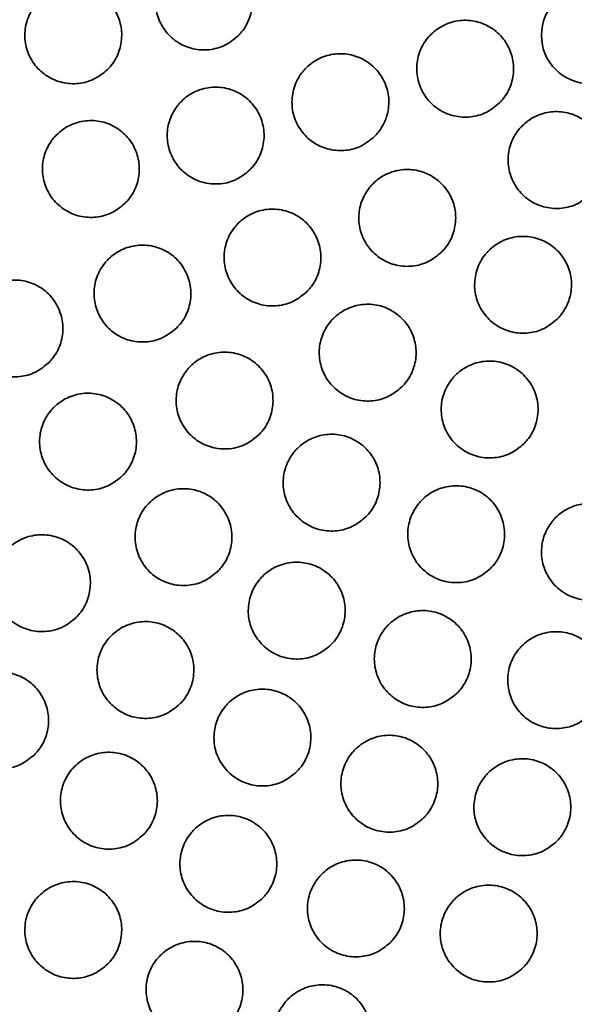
# Model space of a CAD drawing. Header units: millimetres. Extents: x 0 to 840, y -1 to 594.
# Tile 7 of 47: x 214.74 to 217.31, y 299.14 to 303.72. Entities that reach past the tile are written whole.
import ezdxf

# ---------------------------------------------------------------- set-up
doc = ezdxf.new("R2010")
doc.units = ezdxf.units.MM
doc.layers.get('0').update_dxf_attribs({"lineweight": 18})

msp = doc.modelspace()

# ---------------------------------------------------------------- linework, layer by layer
at = {"color": 7, "linetype": 'Continuous', "lineweight": 35}
for radius in [9.5, 9.3106, 7.8, 7.6449, 7.625, 7.545, 0.225]:
    msp.add_circle((217.3855, 303.643), radius, dxfattribs=at)
for radius, start, end in [(9.5, 315, 180), (9.5095, 178.67708, 359.39748), (9.5, 180, 265)]:
    msp.add_arc((217.3855, 303.643), radius, start, end, dxfattribs=at)
for points, knots in [([(215.7514, 303.6408), (215.7318, 303.6247), (215.6925, 303.5924), (215.6174, 303.5722), (215.5408, 303.5764), (215.4697, 303.6062), (215.4125, 303.6577), (215.3755, 303.7252), (215.363, 303.8012), (215.3763, 303.877), (215.4055, 303.9288), (215.4445, 303.9722), (215.493, 304.0066), (215.567, 304.0278), (215.6439, 304.0234), (215.7149, 303.9937), (215.7722, 303.9422), (215.8091, 303.8746), (215.8216, 303.7986), (215.8082, 303.723), (215.7794, 303.6707), (215.7568, 303.6466), (215.7514, 303.6408)], [0, 0, 0, 0, 0.075808, 0.151615, 0.227428, 0.303245, 0.379059, 0.454865, 0.530663, 0.606455, 0.682243, 0.70598, 0.781787, 0.857594, 0.933408, 1.009225, 1.085039, 1.160847, 1.236644, 1.312434, 1.388223, 1.411959, 1.411959, 1.411959, 1.411959]), ([(215.1446, 303.4839), (215.1249, 303.4678), (215.0856, 303.4355), (215.0106, 303.4153), (214.934, 303.4195), (214.8628, 303.4493), (214.8056, 303.5008), (214.7687, 303.5684), (214.7562, 303.6443), (214.7695, 303.7201), (214.7987, 303.772), (214.8377, 303.8153), (214.8862, 303.8498), (214.9602, 303.8709), (215.037, 303.8665), (215.1081, 303.8368), (215.1653, 303.7853), (215.2023, 303.7177), (215.2148, 303.6417), (215.2013, 303.5661), (215.1726, 303.5138), (215.15, 303.4897), (215.1446, 303.4839)], [0, 0, 0, 0, 0.075815, 0.151629, 0.227453, 0.303281, 0.379103, 0.454907, 0.530698, 0.606477, 0.682255, 0.705979, 0.781795, 0.857609, 0.933433, 1.009261, 1.085082, 1.160888, 1.236677, 1.312456, 1.388236, 1.411959, 1.411959, 1.411959, 1.411959]), ([(216.965, 303.3286), (216.9454, 303.3125), (216.9061, 303.2803), (216.831, 303.2601), (216.7544, 303.2642), (216.6833, 303.294), (216.6261, 303.3455), (216.5891, 303.413), (216.5766, 303.489), (216.5899, 303.5648), (216.6191, 303.6167), (216.6581, 303.66), (216.7066, 303.6945), (216.7806, 303.7156), (216.8575, 303.7112), (216.9285, 303.6815), (216.9858, 303.63), (217.0227, 303.5625), (217.0352, 303.4865), (217.0218, 303.4108), (216.993, 303.3586), (216.9704, 303.3344), (216.965, 303.3286)], [0, 0, 0, 0, 0.075804, 0.151608, 0.227413, 0.303217, 0.379019, 0.454822, 0.530624, 0.606424, 0.682227, 0.70598, 0.781784, 0.857588, 0.933392, 1.009196, 1.084999, 1.160802, 1.236604, 1.312404, 1.388206, 1.411959, 1.411959, 1.411959, 1.411959]), ([(216.3855, 303.1734), (216.3658, 303.1572), (216.3265, 303.125), (216.2515, 303.1048), (216.1749, 303.109), (216.1037, 303.1387), (216.0465, 303.1902), (216.0096, 303.2577), (215.9971, 303.3337), (216.0104, 303.4095), (216.0395, 303.4614), (216.0785, 303.5047), (216.1271, 303.5392), (216.201, 303.5604), (216.2779, 303.5559), (216.349, 303.5262), (216.4062, 303.4747), (216.4431, 303.4072), (216.4557, 303.3312), (216.4422, 303.2555), (216.4135, 303.2033), (216.3909, 303.1791), (216.3855, 303.1734)], [0, 0, 0, 0, 0.075808, 0.151616, 0.227426, 0.303233, 0.379038, 0.454838, 0.530636, 0.606433, 0.682231, 0.705981, 0.781788, 0.857596, 0.933405, 1.009214, 1.085018, 1.160818, 1.236615, 1.312411, 1.38821, 1.411959, 1.411959, 1.411959, 1.411959]), ([(215.8059, 303.0181), (215.7863, 303.0019), (215.7469, 302.9697), (215.6719, 302.9495), (215.5953, 302.9537), (215.5242, 302.9834), (215.467, 303.0349), (215.43, 303.1025), (215.4175, 303.1784), (215.4308, 303.2542), (215.46, 303.3061), (215.499, 303.3494), (215.5475, 303.3839), (215.6215, 303.4051), (215.6984, 303.4006), (215.7694, 303.3709), (215.8267, 303.3194), (215.8636, 303.2519), (215.8761, 303.1759), (215.8627, 303.1002), (215.8339, 303.048), (215.8113, 303.0238), (215.8059, 303.0181)], [0, 0, 0, 0, 0.075815, 0.151629, 0.227446, 0.303261, 0.379067, 0.454864, 0.530655, 0.606444, 0.682237, 0.705979, 0.781794, 0.857608, 0.933425, 1.00924, 1.085047, 1.160844, 1.236634, 1.312422, 1.388216, 1.411959, 1.411959, 1.411959, 1.411959]), ([(217.3893, 302.9044), (217.3696, 302.8883), (217.3303, 302.856), (217.2553, 302.8358), (217.1787, 302.84), (217.1076, 302.8697), (217.0504, 302.9212), (217.0134, 302.9887), (217.0009, 303.0647), (217.0142, 303.1405), (217.0434, 303.1924), (217.0823, 303.2357), (217.1309, 303.2702), (217.2049, 303.2914), (217.2817, 303.2869), (217.3528, 303.2573), (217.41, 303.2058), (217.447, 303.1382), (217.4595, 303.0622), (217.4461, 302.9865), (217.4173, 302.9343), (217.3947, 302.9101), (217.3893, 302.9044)], [0, 0, 0, 0, 0.075802, 0.151605, 0.227407, 0.303209, 0.379011, 0.454812, 0.530615, 0.606419, 0.682223, 0.70598, 0.781783, 0.857586, 0.933388, 1.009189, 1.08499, 1.160793, 1.236595, 1.312399, 1.388203, 1.41196, 1.41196, 1.41196, 1.41196]), ([(215.2263, 302.8628), (215.2067, 302.8466), (215.1674, 302.8144), (215.0923, 302.7942), (215.0157, 302.7984), (214.9446, 302.8281), (214.8874, 302.8796), (214.8504, 302.9472), (214.838, 303.0232), (214.8513, 303.099), (214.8804, 303.1508), (214.9194, 303.1941), (214.968, 303.2286), (215.0419, 303.2498), (215.1188, 303.2453), (215.1899, 303.2156), (215.2471, 303.1641), (215.2841, 303.0966), (215.2966, 303.0205), (215.2831, 302.9449), (215.2544, 302.8927), (215.2317, 302.8685), (215.2263, 302.8628)], [0, 0, 0, 0, 0.075824, 0.151648, 0.227476, 0.3033, 0.379109, 0.454902, 0.530683, 0.606461, 0.682247, 0.70598, 0.781804, 0.857628, 0.933456, 1.009279, 1.085088, 1.160882, 1.236663, 1.312441, 1.388227, 1.41196, 1.41196, 1.41196, 1.41196]), ([(216.696, 302.6354), (216.6764, 302.6193), (216.6371, 302.587), (216.562, 302.5668), (216.4855, 302.571), (216.4143, 302.6007), (216.3571, 302.6522), (216.3202, 302.7198), (216.3076, 302.7958), (216.3209, 302.8715), (216.3501, 302.9234), (216.3891, 302.9668), (216.4376, 303.0012), (216.5116, 303.0224), (216.5885, 303.018), (216.6595, 302.9883), (216.7168, 302.9368), (216.7537, 302.8692), (216.7663, 302.7932), (216.7528, 302.7176), (216.7241, 302.6653), (216.7014, 302.6412), (216.696, 302.6354)], [0, 0, 0, 0, 0.075808, 0.151617, 0.227423, 0.303225, 0.379024, 0.45482, 0.530617, 0.606418, 0.682223, 0.705981, 0.781788, 0.857596, 0.933403, 1.009205, 1.085003, 1.160801, 1.236598, 1.312399, 1.388203, 1.41196, 1.41196, 1.41196, 1.41196]), ([(216.0701, 302.4515), (216.0504, 302.4354), (216.0111, 302.4031), (215.9361, 302.3829), (215.8595, 302.3871), (215.7884, 302.4168), (215.7312, 302.4683), (215.6942, 302.5359), (215.6817, 302.6119), (215.695, 302.6876), (215.7242, 302.7395), (215.7632, 302.7828), (215.8117, 302.8173), (215.8857, 302.8385), (215.9626, 302.834), (216.0336, 302.8044), (216.0908, 302.7529), (216.1278, 302.6853), (216.1403, 302.6093), (216.1269, 302.5337), (216.0981, 302.4814), (216.0755, 302.4573), (216.0701, 302.4515)], [0, 0, 0, 0, 0.075816, 0.151633, 0.227447, 0.303253, 0.379049, 0.45484, 0.530629, 0.606423, 0.682225, 0.705979, 0.781796, 0.857612, 0.933426, 1.009232, 1.085029, 1.16082, 1.236609, 1.312402, 1.388205, 1.411959, 1.411959, 1.411959, 1.411959]), ([(215.4661, 302.2839), (215.4465, 302.2678), (215.4071, 302.2355), (215.3321, 302.2153), (215.2555, 302.2195), (215.1843, 302.2493), (215.1271, 302.3008), (215.0902, 302.3684), (215.0777, 302.4443), (215.091, 302.5201), (215.1202, 302.572), (215.1592, 302.6153), (215.2077, 302.6498), (215.2817, 302.6709), (215.3586, 302.6665), (215.4297, 302.6368), (215.4869, 302.5853), (215.5238, 302.5177), (215.5363, 302.4417), (215.5229, 302.3661), (215.4941, 302.3138), (215.4715, 302.2897), (215.4661, 302.2839)], [0, 0, 0, 0, 0.075827, 0.151654, 0.22748, 0.303293, 0.37909, 0.454871, 0.53065, 0.606433, 0.682231, 0.705979, 0.781806, 0.857634, 0.933459, 1.009272, 1.085069, 1.160852, 1.236629, 1.312413, 1.388211, 1.411959, 1.411959, 1.411959, 1.411959]), ([(217.234, 302.3248), (217.2143, 302.3087), (217.175, 302.2764), (217.1, 302.2562), (217.0234, 302.2604), (216.9523, 302.2902), (216.8951, 302.3416), (216.8581, 302.4092), (216.8456, 302.4852), (216.8589, 302.561), (216.8881, 302.6128), (216.9271, 302.6562), (216.9756, 302.6906), (217.0496, 302.7118), (217.1264, 302.7074), (217.1975, 302.6777), (217.2547, 302.6262), (217.2917, 302.5587), (217.3042, 302.4827), (217.2908, 302.407), (217.262, 302.3547), (217.2394, 302.3306), (217.234, 302.3248)], [0, 0, 0, 0, 0.075802, 0.151606, 0.227405, 0.303203, 0.378999, 0.454799, 0.530602, 0.606408, 0.682217, 0.70598, 0.781783, 0.857586, 0.933386, 1.009183, 1.084979, 1.160779, 1.236582, 1.312388, 1.388197, 1.41196, 1.41196, 1.41196, 1.41196]), ([(214.8716, 302.122), (214.8519, 302.1058), (214.8126, 302.0736), (214.7375, 302.0534), (214.6609, 302.0576), (214.5898, 302.0873), (214.5326, 302.1389), (214.4956, 302.2064), (214.4832, 302.2824), (214.4965, 302.3581), (214.5256, 302.41), (214.5646, 302.4533), (214.6132, 302.4878), (214.6872, 302.509), (214.7641, 302.5045), (214.8351, 302.4748), (214.8923, 302.4233), (214.9293, 302.3557), (214.9418, 302.2797), (214.9283, 302.2041), (214.8996, 302.1519), (214.8769, 302.1277), (214.8716, 302.122)], [0, 0, 0, 0, 0.075841, 0.151682, 0.227522, 0.303345, 0.379142, 0.454916, 0.530679, 0.60645, 0.68224, 0.70598, 0.781821, 0.857662, 0.933501, 1.009324, 1.085121, 1.160895, 1.236659, 1.312429, 1.38822, 1.411959, 1.411959, 1.411959, 1.411959]), ([(216.5121, 302.0095), (216.4925, 301.9933), (216.4532, 301.9611), (216.3781, 301.9409), (216.3015, 301.9451), (216.2304, 301.9748), (216.1732, 302.0263), (216.1362, 302.0938), (216.1237, 302.1698), (216.137, 302.2456), (216.1662, 302.2975), (216.2052, 302.3408), (216.2537, 302.3753), (216.3277, 302.3965), (216.4046, 302.392), (216.4756, 302.3623), (216.5329, 302.3108), (216.5698, 302.2433), (216.5824, 302.1673), (216.5689, 302.0916), (216.5402, 302.0394), (216.5175, 302.0152), (216.5121, 302.0095)], [0, 0, 0, 0, 0.075812, 0.151624, 0.22743, 0.303226, 0.379016, 0.454805, 0.530599, 0.606401, 0.682213, 0.70598, 0.781792, 0.857604, 0.93341, 1.009207, 1.084997, 1.160786, 1.236579, 1.312382, 1.388194, 1.41196, 1.41196, 1.41196, 1.41196]), ([(215.8475, 301.7869), (215.8279, 301.7707), (215.7886, 301.7385), (215.7135, 301.7183), (215.6369, 301.7225), (215.5658, 301.7522), (215.5086, 301.8037), (215.4716, 301.8713), (215.4591, 301.9472), (215.4724, 302.023), (215.5016, 302.0749), (215.5406, 302.1182), (215.5891, 302.1527), (215.6631, 302.1739), (215.74, 302.1694), (215.811, 302.1397), (215.8683, 302.0882), (215.9052, 302.0207), (215.9177, 301.9447), (215.9043, 301.869), (215.8755, 301.8168), (215.8529, 301.7926), (215.8475, 301.7869)], [0, 0, 0, 0, 0.075824, 0.151648, 0.227465, 0.303265, 0.37905, 0.454828, 0.530609, 0.606403, 0.682214, 0.705979, 0.781804, 0.857628, 0.933445, 1.009245, 1.08503, 1.160808, 1.236589, 1.312383, 1.388194, 1.411959, 1.411959, 1.411959, 1.411959]), ([(217.0787, 301.7453), (217.059, 301.7291), (217.0197, 301.6969), (216.9447, 301.6767), (216.8681, 301.6809), (216.797, 301.7106), (216.7398, 301.7621), (216.7028, 301.8296), (216.6903, 301.9056), (216.7036, 301.9814), (216.7328, 302.0333), (216.7718, 302.0766), (216.8203, 302.1111), (216.8943, 302.1323), (216.9711, 302.1278), (217.0422, 302.0982), (217.0994, 302.0467), (217.1364, 301.9791), (217.1489, 301.9031), (217.1355, 301.8275), (217.1067, 301.7752), (217.0841, 301.751), (217.0787, 301.7453)], [0, 0, 0, 0, 0.075803, 0.151606, 0.227402, 0.303192, 0.378981, 0.454776, 0.530579, 0.606391, 0.682207, 0.70598, 0.781783, 0.857586, 0.933382, 1.009172, 1.084961, 1.160756, 1.236559, 1.312371, 1.388187, 1.41196, 1.41196, 1.41196, 1.41196]), ([(215.2131, 301.596), (215.1935, 301.5798), (215.1542, 301.5476), (215.0791, 301.5274), (215.0025, 301.5316), (214.9314, 301.5614), (214.8742, 301.6129), (214.8372, 301.6804), (214.8247, 301.7564), (214.838, 301.8321), (214.8672, 301.884), (214.9062, 301.9273), (214.9547, 301.9618), (215.0288, 301.983), (215.1056, 301.9785), (215.1767, 301.9488), (215.2339, 301.8973), (215.2708, 301.8298), (215.2834, 301.7538), (215.2699, 301.6781), (215.2412, 301.6259), (215.2185, 301.6017), (215.2131, 301.596)], [0, 0, 0, 0, 0.075839, 0.151679, 0.22751, 0.303317, 0.379099, 0.454864, 0.53063, 0.606412, 0.682219, 0.70598, 0.781819, 0.857658, 0.933489, 1.009297, 1.085078, 1.160844, 1.23661, 1.312392, 1.388199, 1.411959, 1.411959, 1.411959, 1.411959]), ([(216.3446, 301.4055), (216.3249, 301.3893), (216.2856, 301.3571), (216.2106, 301.3369), (216.134, 301.3411), (216.0628, 301.3708), (216.0056, 301.4223), (215.9687, 301.4898), (215.9562, 301.5658), (215.9695, 301.6416), (215.9986, 301.6935), (216.0376, 301.7368), (216.0862, 301.7713), (216.1602, 301.7925), (216.237, 301.788), (216.3081, 301.7584), (216.3653, 301.7068), (216.4022, 301.6393), (216.4148, 301.5633), (216.4014, 301.4877), (216.3726, 301.4354), (216.35, 301.4112), (216.3446, 301.4055)], [0, 0, 0, 0, 0.075816, 0.151631, 0.227435, 0.303223, 0.379002, 0.454781, 0.530572, 0.60638, 0.682201, 0.705981, 0.781795, 0.857611, 0.933415, 1.009203, 1.084982, 1.160761, 1.236551, 1.312358, 1.388181, 1.411959, 1.411959, 1.411959, 1.411959]), ([(215.6566, 301.1525), (215.637, 301.1364), (215.5976, 301.1041), (215.5226, 301.0839), (215.446, 301.0881), (215.3749, 301.1179), (215.3177, 301.1693), (215.2807, 301.2369), (215.2682, 301.3128), (215.2815, 301.3886), (215.3107, 301.4405), (215.3497, 301.4838), (215.3982, 301.5183), (215.4722, 301.5395), (215.5491, 301.535), (215.6202, 301.5054), (215.6774, 301.4538), (215.7143, 301.3863), (215.7268, 301.3103), (215.7134, 301.2347), (215.6846, 301.1824), (215.662, 301.1583), (215.6566, 301.1525)], [0, 0, 0, 0, 0.075832, 0.151663, 0.22748, 0.303271, 0.379041, 0.454804, 0.530578, 0.606376, 0.682199, 0.70598, 0.781811, 0.857643, 0.93346, 1.009251, 1.085021, 1.160785, 1.236559, 1.312356, 1.388179, 1.41196, 1.41196, 1.41196, 1.41196]), ([(216.9234, 301.1657), (216.9038, 301.1496), (216.8645, 301.1173), (216.7894, 301.0971), (216.7128, 301.1013), (216.6417, 301.131), (216.5845, 301.1825), (216.5475, 301.25), (216.535, 301.326), (216.5483, 301.4018), (216.5775, 301.4537), (216.6165, 301.4971), (216.665, 301.5315), (216.739, 301.5527), (216.8158, 301.5483), (216.8869, 301.5186), (216.9441, 301.4671), (216.9811, 301.3996), (216.9936, 301.3236), (216.9802, 301.2479), (216.9514, 301.1956), (216.9288, 301.1715), (216.9234, 301.1657)], [0, 0, 0, 0, 0.075803, 0.151606, 0.227397, 0.303177, 0.378955, 0.454742, 0.530546, 0.606365, 0.682193, 0.70598, 0.781783, 0.857586, 0.933377, 1.009157, 1.084936, 1.160723, 1.236527, 1.312346, 1.388173, 1.41196, 1.41196, 1.41196, 1.41196]), ([(217.5446, 301.0839), (217.5249, 301.0678), (217.4856, 301.0356), (217.4106, 301.0154), (217.334, 301.0195), (217.2629, 301.0492), (217.2057, 301.1007), (217.1687, 301.1682), (217.1562, 301.2442), (217.1695, 301.32), (217.1986, 301.3719), (217.2376, 301.4153), (217.2862, 301.4497), (217.3601, 301.4709), (217.437, 301.4665), (217.508, 301.4368), (217.5653, 301.3854), (217.6022, 301.3178), (217.6148, 301.2418), (217.6014, 301.1662), (217.5726, 301.1139), (217.55, 301.0897), (217.5446, 301.0839)], [0, 0, 0, 0, 0.07579, 0.151581, 0.227362, 0.30314, 0.378925, 0.454724, 0.53054, 0.606366, 0.682194, 0.70598, 0.78177, 0.857561, 0.933342, 1.009119, 1.084905, 1.160704, 1.23652, 1.312346, 1.388172, 1.411959, 1.411959, 1.411959, 1.411959]), ([(214.999, 300.9384), (214.9793, 300.9222), (214.94, 300.8899), (214.8649, 300.8698), (214.7883, 300.874), (214.7172, 300.9037), (214.66, 300.9552), (214.6231, 301.0228), (214.6106, 301.0987), (214.6239, 301.1745), (214.6531, 301.2264), (214.6921, 301.2697), (214.7406, 301.3042), (214.8146, 301.3254), (214.8915, 301.3209), (214.9626, 301.2912), (215.0198, 301.2397), (215.0567, 301.1721), (215.0692, 301.0962), (215.0558, 301.0205), (215.027, 300.9683), (215.0044, 300.9441), (214.999, 300.9384)], [0, 0, 0, 0, 0.07585, 0.151701, 0.227535, 0.303333, 0.379096, 0.454842, 0.530596, 0.60638, 0.6822, 0.70598, 0.78183, 0.857681, 0.933515, 1.009312, 1.085075, 1.160822, 1.236575, 1.312359, 1.38818, 1.411959, 1.411959, 1.411959, 1.411959]), ([(216.1826, 300.8109), (216.1629, 300.7948), (216.1236, 300.7625), (216.0486, 300.7423), (215.972, 300.7465), (215.9009, 300.7763), (215.8437, 300.8277), (215.8067, 300.8953), (215.7942, 300.9712), (215.8075, 301.047), (215.8367, 301.0989), (215.8757, 301.1423), (215.9242, 301.1767), (215.9982, 301.1979), (216.0751, 301.1935), (216.1461, 301.1638), (216.2033, 301.1123), (216.2403, 301.0448), (216.2528, 300.9688), (216.2394, 300.8931), (216.2106, 300.8409), (216.188, 300.8167), (216.1826, 300.8109)], [0, 0, 0, 0, 0.075819, 0.151638, 0.227439, 0.303216, 0.378979, 0.454747, 0.530535, 0.606349, 0.682183, 0.70598, 0.781798, 0.857618, 0.933418, 1.009195, 1.084959, 1.160728, 1.236515, 1.312328, 1.388164, 1.41196, 1.41196, 1.41196, 1.41196]), ([(216.7681, 300.5862), (216.7485, 300.57), (216.7092, 300.5378), (216.6341, 300.5176), (216.5575, 300.5218), (216.4864, 300.5515), (216.4292, 300.6029), (216.3922, 300.6705), (216.3797, 300.7464), (216.393, 300.8222), (216.4222, 300.8741), (216.4612, 300.9175), (216.5097, 300.952), (216.5837, 300.9732), (216.6606, 300.9687), (216.7316, 300.9391), (216.7888, 300.8876), (216.8258, 300.8201), (216.8383, 300.7441), (216.8249, 300.6684), (216.7962, 300.6161), (216.7735, 300.5919), (216.7681, 300.5862)], [0, 0, 0, 0, 0.075803, 0.151607, 0.227392, 0.303159, 0.378923, 0.454702, 0.530505, 0.606334, 0.682175, 0.70598, 0.781783, 0.857587, 0.933372, 1.009139, 1.084903, 1.160683, 1.236486, 1.312315, 1.388155, 1.41196, 1.41196, 1.41196, 1.41196]), ([(215.4797, 300.535), (215.46, 300.5189), (215.4207, 300.4866), (215.3457, 300.4664), (215.2691, 300.4706), (215.1979, 300.5004), (215.1408, 300.5518), (215.1038, 300.6194), (215.0913, 300.6953), (215.1046, 300.7711), (215.1338, 300.823), (215.1728, 300.8663), (215.2213, 300.9008), (215.2953, 300.922), (215.3722, 300.9175), (215.4432, 300.8878), (215.5004, 300.8363), (215.5374, 300.7688), (215.5499, 300.6929), (215.5365, 300.6172), (215.5077, 300.5649), (215.4851, 300.5408), (215.4797, 300.535)], [0, 0, 0, 0, 0.075839, 0.151678, 0.227493, 0.303272, 0.379024, 0.454771, 0.530537, 0.606341, 0.682179, 0.70598, 0.781818, 0.857658, 0.933473, 1.009251, 1.085002, 1.16075, 1.236518, 1.31232, 1.388159, 1.41196, 1.41196, 1.41196, 1.41196]), ([(217.3876, 300.488), (217.3679, 300.4719), (217.3286, 300.4397), (217.2536, 300.4195), (217.177, 300.4236), (217.1059, 300.4533), (217.0487, 300.5048), (217.0117, 300.5723), (216.9992, 300.6483), (217.0124, 300.7241), (217.0416, 300.776), (217.0806, 300.8194), (217.1291, 300.8539), (217.2031, 300.875), (217.28, 300.8706), (217.351, 300.841), (217.4082, 300.7895), (217.4452, 300.722), (217.4578, 300.646), (217.4444, 300.5703), (217.4156, 300.518), (217.393, 300.4938), (217.3876, 300.488)], [0, 0, 0, 0, 0.075787, 0.151575, 0.227347, 0.30311, 0.378882, 0.454675, 0.530496, 0.606334, 0.682175, 0.705979, 0.781766, 0.857555, 0.933327, 1.00909, 1.084862, 1.160655, 1.236475, 1.312313, 1.388155, 1.41196, 1.41196, 1.41196, 1.41196]), ([(214.805, 300.3005), (214.7853, 300.2843), (214.746, 300.252), (214.6709, 300.2319), (214.5943, 300.2361), (214.5232, 300.2658), (214.466, 300.3173), (214.4291, 300.3849), (214.4166, 300.4608), (214.4299, 300.5366), (214.459, 300.5884), (214.498, 300.6318), (214.5466, 300.6663), (214.6206, 300.6875), (214.6975, 300.683), (214.7686, 300.6533), (214.8257, 300.6018), (214.8627, 300.5343), (214.8752, 300.4583), (214.8618, 300.3827), (214.833, 300.3304), (214.8104, 300.3062), (214.805, 300.3005)], [0, 0, 0, 0, 0.075862, 0.151724, 0.227559, 0.303343, 0.379084, 0.454809, 0.530554, 0.606342, 0.682179, 0.70598, 0.781842, 0.857704, 0.933539, 1.009323, 1.085064, 1.160789, 1.236534, 1.31232, 1.388159, 1.41196, 1.41196, 1.41196, 1.41196]), ([(216.0231, 300.2212), (216.0035, 300.2051), (215.9642, 300.1728), (215.8891, 300.1526), (215.8125, 300.1568), (215.7414, 300.1866), (215.6842, 300.238), (215.6473, 300.3055), (215.6348, 300.3815), (215.648, 300.4573), (215.6772, 300.5092), (215.7162, 300.5526), (215.7647, 300.587), (215.8387, 300.6082), (215.9156, 300.6038), (215.9867, 300.5741), (216.0439, 300.5226), (216.0808, 300.4551), (216.0934, 300.3791), (216.08, 300.3035), (216.0512, 300.2512), (216.0286, 300.227), (216.0231, 300.2212)], [0, 0, 0, 0, 0.075822, 0.151644, 0.22744, 0.303203, 0.378949, 0.454703, 0.530488, 0.60631, 0.682162, 0.70598, 0.781801, 0.857624, 0.93342, 1.009182, 1.084929, 1.160683, 1.236468, 1.31229, 1.388142, 1.411959, 1.411959, 1.411959, 1.411959]), ([(216.6128, 300.0066), (216.5932, 299.9905), (216.5539, 299.9582), (216.4788, 299.938), (216.4023, 299.9422), (216.3311, 299.9719), (216.2739, 300.0234), (216.237, 300.0909), (216.2244, 300.1668), (216.2377, 300.2426), (216.2669, 300.2946), (216.3059, 300.3379), (216.3544, 300.3724), (216.4284, 300.3936), (216.5053, 300.3891), (216.5763, 300.3595), (216.6335, 300.308), (216.6705, 300.2405), (216.6831, 300.1645), (216.6697, 300.0889), (216.6409, 300.0366), (216.6182, 300.0124), (216.6128, 300.0066)], [0, 0, 0, 0, 0.075803, 0.151608, 0.227385, 0.303136, 0.378883, 0.454651, 0.530455, 0.606295, 0.682153, 0.705981, 0.781783, 0.857587, 0.933364, 1.009115, 1.084863, 1.160632, 1.236435, 1.312275, 1.388134, 1.41196, 1.41196, 1.41196, 1.41196]), ([(215.31, 299.9277), (215.2904, 299.9116), (215.2511, 299.8793), (215.176, 299.8591), (215.0994, 299.8633), (215.0283, 299.8931), (214.9711, 299.9445), (214.9342, 300.012), (214.9216, 300.088), (214.9349, 300.1638), (214.9641, 300.2157), (215.0031, 300.259), (215.0516, 300.2935), (215.1257, 300.3147), (215.2026, 300.3102), (215.2736, 300.2805), (215.3308, 300.229), (215.3677, 300.1616), (215.3803, 300.0856), (215.3669, 300.0099), (215.3381, 299.9576), (215.3154, 299.9335), (215.31, 299.9277)], [0, 0, 0, 0, 0.075845, 0.151692, 0.227505, 0.303267, 0.378997, 0.454727, 0.530487, 0.606298, 0.682155, 0.70598, 0.781826, 0.857672, 0.933485, 1.009247, 1.084977, 1.160707, 1.236469, 1.312278, 1.388136, 1.411961, 1.411961, 1.411961, 1.411961]), ([(217.2308, 299.8976), (217.2112, 299.8815), (217.1719, 299.8493), (217.0968, 299.8291), (217.0203, 299.8332), (216.9492, 299.8629), (216.892, 299.9144), (216.855, 299.9819), (216.8424, 300.0578), (216.8557, 300.1337), (216.8848, 300.1856), (216.9239, 300.229), (216.9724, 300.2634), (217.0464, 300.2846), (217.1232, 300.2802), (217.1942, 300.2506), (217.2515, 300.1991), (217.2884, 300.1316), (217.301, 300.0556), (217.2876, 299.9799), (217.2589, 299.9276), (217.2362, 299.9034), (217.2308, 299.8976)], [0, 0, 0, 0, 0.075784, 0.151569, 0.22733, 0.303076, 0.378832, 0.454618, 0.530442, 0.606295, 0.682152, 0.705981, 0.781765, 0.85755, 0.933311, 1.009057, 1.084812, 1.160599, 1.236422, 1.312275, 1.388133, 1.411961, 1.411961, 1.411961, 1.411961]), ([(215.865, 299.6344), (215.8454, 299.6182), (215.8061, 299.586), (215.731, 299.5658), (215.6544, 299.57), (215.5833, 299.5997), (215.5261, 299.6512), (215.4892, 299.7187), (215.4766, 299.7946), (215.4899, 299.8704), (215.5191, 299.9223), (215.5581, 299.9657), (215.6066, 300.0002), (215.6806, 300.0214), (215.7575, 300.0169), (215.8285, 299.9873), (215.8857, 299.9358), (215.9227, 299.8683), (215.9353, 299.7923), (215.9219, 299.7166), (215.8931, 299.6643), (215.8704, 299.6402), (215.865, 299.6344)], [0, 0, 0, 0, 0.075825, 0.151652, 0.227441, 0.303186, 0.378912, 0.454651, 0.530433, 0.606265, 0.682137, 0.705979, 0.781805, 0.857631, 0.933421, 1.009166, 1.084891, 1.160631, 1.236413, 1.312246, 1.388117, 1.41196, 1.41196, 1.41196, 1.41196]), ([(216.4575, 299.427), (216.4379, 299.4109), (216.3986, 299.3787), (216.3235, 299.3585), (216.247, 299.3627), (216.1759, 299.3924), (216.1187, 299.4438), (216.0817, 299.5113), (216.0691, 299.5872), (216.0824, 299.6631), (216.1116, 299.715), (216.1506, 299.7584), (216.1991, 299.7929), (216.2731, 299.814), (216.35, 299.8096), (216.421, 299.78), (216.4782, 299.7285), (216.5152, 299.661), (216.5278, 299.585), (216.5144, 299.5093), (216.4856, 299.457), (216.463, 299.4328), (216.4575, 299.427)], [0, 0, 0, 0, 0.075803, 0.151607, 0.227375, 0.303107, 0.378835, 0.454591, 0.530396, 0.606247, 0.682127, 0.70598, 0.781783, 0.857587, 0.933355, 1.009087, 1.084815, 1.160571, 1.236375, 1.312227, 1.388107, 1.41196, 1.41196, 1.41196, 1.41196]), ([(215.1446, 299.327), (215.1249, 299.3109), (215.0856, 299.2786), (215.0105, 299.2584), (214.9339, 299.2626), (214.8628, 299.2924), (214.8056, 299.3438), (214.7687, 299.4113), (214.7562, 299.4873), (214.7694, 299.563), (214.7986, 299.615), (214.8376, 299.6583), (214.8862, 299.6928), (214.9602, 299.714), (215.0371, 299.7095), (215.1081, 299.6799), (215.1653, 299.6284), (215.2022, 299.5609), (215.2148, 299.4849), (215.2014, 299.4093), (215.1726, 299.357), (215.15, 299.3328), (215.1446, 299.327)], [0, 0, 0, 0, 0.075852, 0.151706, 0.227514, 0.303258, 0.378963, 0.454673, 0.530427, 0.606247, 0.682126, 0.705979, 0.781832, 0.857685, 0.933494, 1.009237, 1.084943, 1.160652, 1.236407, 1.312228, 1.388107, 1.41196, 1.41196, 1.41196, 1.41196]), ([(217.0743, 299.3103), (217.0547, 299.2942), (217.0154, 299.262), (216.9404, 299.2418), (216.8638, 299.2459), (216.7927, 299.2756), (216.7355, 299.327), (216.6985, 299.3945), (216.6859, 299.4705), (216.6992, 299.5463), (216.7283, 299.5983), (216.7674, 299.6417), (216.8159, 299.6761), (216.8899, 299.6973), (216.9667, 299.6929), (217.0377, 299.6633), (217.095, 299.6118), (217.1319, 299.5444), (217.1446, 299.4684), (217.1312, 299.3927), (217.1024, 299.3403), (217.0797, 299.3161), (217.0743, 299.3103)], [0, 0, 0, 0, 0.075782, 0.151564, 0.227313, 0.303039, 0.378776, 0.454552, 0.530378, 0.606248, 0.682127, 0.705981, 0.781762, 0.857545, 0.933294, 1.009019, 1.084757, 1.160533, 1.236359, 1.312227, 1.388108, 1.411961, 1.411961, 1.411961, 1.411961]), ([(215.7077, 299.0493), (215.688, 299.0332), (215.6487, 299.0009), (215.5737, 298.9807), (215.4971, 298.9849), (215.426, 299.0147), (215.3688, 299.0661), (215.3318, 299.1336), (215.3193, 299.2095), (215.3325, 299.2853), (215.3617, 299.3373), (215.4007, 299.3806), (215.4493, 299.4151), (215.5233, 299.4363), (215.6002, 299.4319), (215.6712, 299.4022), (215.7284, 299.3507), (215.7653, 299.2833), (215.7779, 299.2073), (215.7645, 299.1316), (215.7358, 299.0793), (215.7131, 299.0551), (215.7077, 299.0493)], [0, 0, 0, 0, 0.075829, 0.151659, 0.227441, 0.303165, 0.378868, 0.45459, 0.530369, 0.606214, 0.682108, 0.70598, 0.781809, 0.857639, 0.933421, 1.009146, 1.084847, 1.16057, 1.236349, 1.312194, 1.388088, 1.41196, 1.41196, 1.41196, 1.41196]), ([(216.3022, 298.8475), (216.2826, 298.8314), (216.2433, 298.7991), (216.1683, 298.7789), (216.0917, 298.7831), (216.0206, 298.8128), (215.9634, 298.8642), (215.9264, 298.9317), (215.9138, 299.0076), (215.9271, 299.0835), (215.9562, 299.1354), (215.9953, 299.1788), (216.0438, 299.2133), (216.1178, 299.2345), (216.1947, 299.23), (216.2657, 299.2004), (216.3229, 299.149), (216.3599, 299.0815), (216.3725, 299.0055), (216.3591, 298.9298), (216.3303, 298.8775), (216.3077, 298.8533), (216.3022, 298.8475)], [0, 0, 0, 0, 0.075803, 0.151608, 0.227365, 0.303076, 0.37878, 0.454522, 0.530328, 0.606195, 0.682098, 0.70598, 0.781783, 0.857588, 0.933345, 1.009056, 1.084761, 1.160501, 1.236308, 1.312175, 1.388077, 1.41196, 1.41196, 1.41196, 1.41196])]:
    msp.add_open_spline(points, degree=3, knots=knots, dxfattribs=at)
at = {"color": 8, "linetype": 'Continuous', "lineweight": 35}
for points, knots in [([(226.884, 301.4743), (226.884, 301.47), (226.8841, 301.3986), (226.884, 301.2692), (226.8838, 301.0926), (226.8831, 300.949), (226.8821, 300.8298), (226.8808, 300.7295), (226.8788, 300.6353), (226.8761, 300.5455), (226.8723, 300.4573), (226.867, 300.367), (226.8598, 300.2748), (226.8474, 300.1528), (226.8261, 300.002), (226.7941, 299.8371), (226.7506, 299.661), (226.6894, 299.4548), (226.6139, 299.2481), (226.5422, 299.079), (226.4907, 298.9658), (226.4416, 298.864), (226.3855, 298.7537), (226.3214, 298.635), (226.2488, 298.508), (226.1465, 298.3388), (226.0132, 298.1354), (225.848, 297.906), (225.6805, 297.6914), (225.5133, 297.4917), (225.3484, 297.3069), (225.1881, 297.137), (225.0002, 296.9478), (224.7791, 296.739), (224.5186, 296.5103), (224.2542, 296.2939), (223.9877, 296.0898), (223.7207, 295.898), (223.4319, 295.7033), (223.1187, 295.5066), (222.7783, 295.309), (222.4348, 295.1246), (222.0893, 294.9535), (221.7431, 294.7956), (221.3501, 294.6314), (220.9077, 294.466), (220.4135, 294.3056), (219.9195, 294.1689), (219.4279, 294.056), (218.9201, 293.9633), (218.3984, 293.8938), (217.8663, 293.8507), (217.3393, 293.8372), (216.8068, 293.8568), (216.1699, 293.9145), (215.4278, 294.0324), (214.5883, 294.2289), (214.049, 294.4096), (213.7727, 294.5021)], [0, 0, 0, 0, 0.010598, 0.176382, 0.317575, 0.446603, 0.537052, 0.627482, 0.718862, 0.807004, 0.903613, 1.009257, 1.124369, 1.249287, 1.494787, 1.773478, 1.993609, 2.3169, 2.743352, 2.971044, 3.118509, 3.27907, 3.452729, 3.639483, 3.839333, 4.05228, 4.436682, 4.798918, 5.138988, 5.456895, 5.752641, 6.026229, 6.277663, 6.672852, 7.053649, 7.420085, 7.772197, 8.110023, 8.433608, 8.825245, 9.205765, 9.575292, 9.93396, 10.281916, 10.619321, 11.084113, 11.535117, 11.972922, 12.398169, 12.811559, 13.264999, 13.704182, 14.128156, 14.561376, 15.015121, 15.706802, 16.431829, 17.193575, 17.193575, 17.193575, 17.193575]), ([(214.2066, 294.4299), (214.4718, 294.3502), (215.0027, 294.1904), (215.84, 294.0107), (216.698, 293.8891), (217.5703, 293.8527), (218.4369, 293.934), (219.2855, 294.0788), (220.1053, 294.2836), (220.8896, 294.5297), (221.6341, 294.8164), (222.3383, 295.1392), (222.9993, 295.4942), (223.613, 295.8756), (224.1773, 296.2778), (224.6903, 296.6969), (225.2286, 297.1997), (225.7569, 297.7908), (226.1731, 298.3806), (226.4546, 298.889), (226.6407, 299.3101), (226.7764, 299.7328), (226.8429, 300.0833), (226.8702, 300.3943), (226.8801, 300.6439), (226.8834, 300.9515), (226.884, 301.184), (226.884, 301.3052), (226.884, 301.3159)], [0, 0, 0, 0, 0.708492, 1.418417, 2.128404, 2.837862, 3.545521, 4.254431, 4.962965, 5.665975, 6.367626, 7.074394, 7.78573, 8.497551, 9.209159, 9.921606, 10.632244, 11.696629, 12.765025, 13.43094, 14.097464, 14.766198, 15.434849, 15.703479, 15.972299, 16.241712, 16.512278, 16.538468, 16.538468, 16.538468, 16.538468])]:
    msp.add_open_spline(points, degree=3, knots=knots, dxfattribs=at)

doc.saveas('drawing.dxf')
